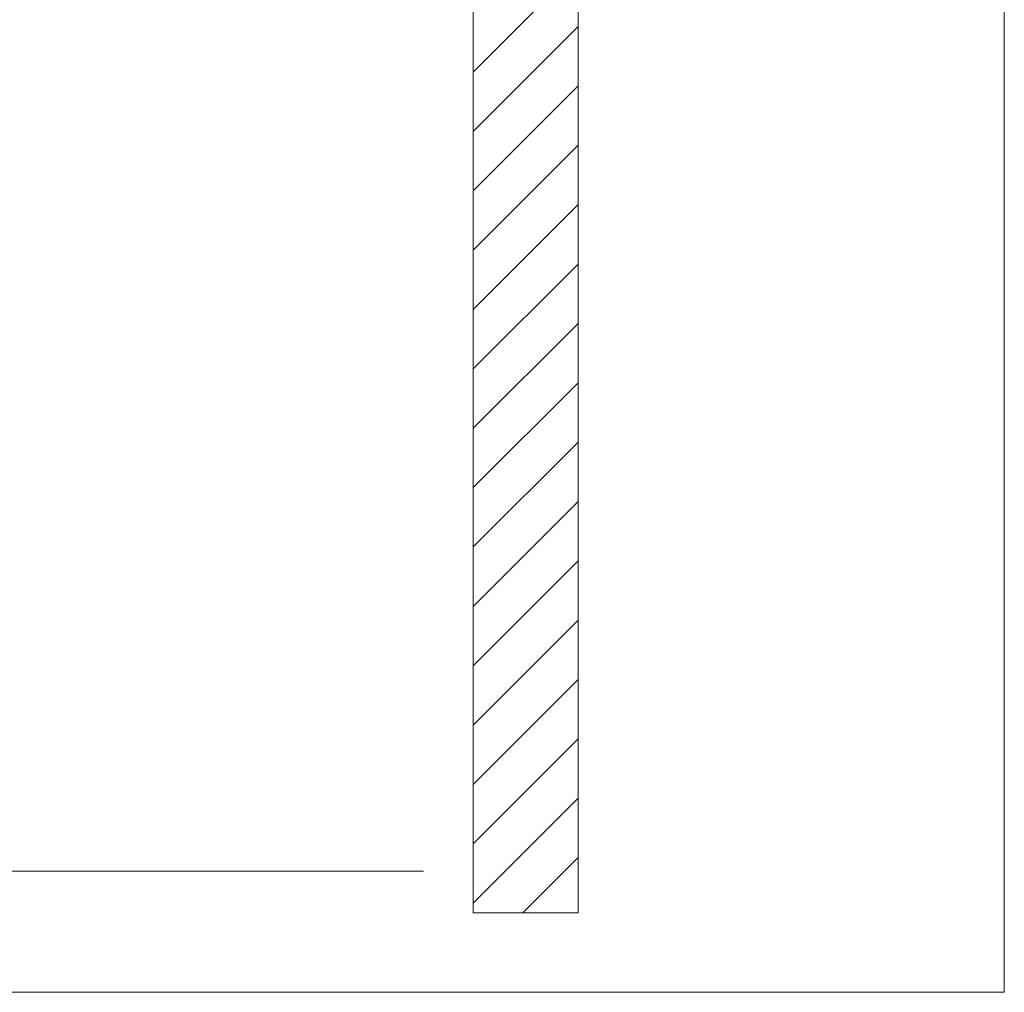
# Model space of a CAD drawing. Extents: x -720 to 300, y 62 to 1107.
# Tile 122 of 250: x 238 to 261, y 674 to 697. Entities that reach past the tile are written whole.
import ezdxf
from ezdxf.lldxf.tags import DXFTag

# ---------------------------------------------------------------- set-up
doc = ezdxf.new("R2010")
doc.units = 0
doc.layers.get('0').update_dxf_attribs({"lineweight": 35})
doc.layers.add('E_Detail_Linie_Text_Bem', color=7, linetype='Continuous', lineweight=13)
doc.layers.add('E_Detail_Wandschraffur', color=7, linetype='Continuous', lineweight=5, true_color=0xc0c0c0)
tags = doc.linetypes.add('fein_strichliert', pattern=[4, 1, -2, 1]).pattern_tags.tags
tags[8:9] = [DXFTag(74, 4), DXFTag(75, 0), DXFTag(340, '0'), DXFTag(46, 0.0), DXFTag(50, 0.0), DXFTag(44, 0.0), DXFTag(45, 0.0)]
tags[6:7] = [DXFTag(74, 4), DXFTag(75, 0), DXFTag(340, '0'), DXFTag(46, 0.0), DXFTag(50, 0.0), DXFTag(44, 0.0), DXFTag(45, 0.0)]
tags[4:5] = [DXFTag(74, 4), DXFTag(75, 0), DXFTag(340, '0'), DXFTag(46, 0.0), DXFTag(50, 0.0), DXFTag(44, 0.0), DXFTag(45, 0.0)]
tags = doc.linetypes.add('fein_strichliert-A06G9FM98I', pattern=[4, 1, -2, 1]).pattern_tags.tags
tags[8:9] = [DXFTag(74, 4), DXFTag(75, 0), DXFTag(340, '0'), DXFTag(46, 0.0), DXFTag(50, 0.0), DXFTag(44, 0.0), DXFTag(45, 0.0)]
tags[6:7] = [DXFTag(74, 4), DXFTag(75, 0), DXFTag(340, '0'), DXFTag(46, 0.0), DXFTag(50, 0.0), DXFTag(44, 0.0), DXFTag(45, 0.0)]
tags[4:5] = [DXFTag(74, 4), DXFTag(75, 0), DXFTag(340, '0'), DXFTag(46, 0.0), DXFTag(50, 0.0), DXFTag(44, 0.0), DXFTag(45, 0.0)]

# ---------------------------------------------------------------- blocks, each defined once
blk = doc.blocks.new('Referenz-A06G9FMD8I')
at = {"layer": 'E_Detail_Linie_Text_Bem', "linetype": 'fein_strichliert-A06G9FM98I', "ltscale": 0.65}
for p, q in [((261.05, 673.71), (261.05, 735.027)), ((198.281, 673.71), (258.024, 673.71)), ((258.024, 673.71), (261.05, 673.71))]:
    blk.add_line(p, q, dxfattribs=at)
at = {"layer": 'E_Detail_Linie_Text_Bem', "linetype": 'Continuous', "ltscale": 0.13}
for p, q in [((250.897, 715.6), (250.897, 675.6)), ((248.397, 675.6), (248.397, 703.6)), ((211.132, 676.6), (247.214, 676.6)), ((250.897, 675.6), (248.397, 675.6))]:
    blk.add_line(p, q, dxfattribs=at)
at = {"layer": 'E_Detail_Wandschraffur', "linetype": 'fein_strichliert', "ltscale": 0.13}
for p, q in [((248.397, 695.633), (250.897, 698.133)), ((248.397, 692.805), (250.897, 695.305)), ((248.397, 689.977), (250.897, 692.477)), ((248.397, 687.148), (250.897, 689.648)), ((248.397, 684.32), (250.897, 686.82)), ((248.397, 681.491), (250.897, 683.991)), ((248.397, 678.663), (250.897, 681.163)), ((248.397, 675.834), (250.897, 678.334))]:
    blk.add_line(p, q, dxfattribs=at)
at = {"layer": 'E_Detail_Wandschraffur', "linetype": 'ByBlock', "ltscale": 0.13}
for p, q in [((248.397, 694.219), (250.897, 696.719)), ((248.397, 691.391), (250.897, 693.891)), ((248.397, 688.562), (250.897, 691.062)), ((248.397, 685.734), (250.897, 688.234)), ((248.397, 682.905), (250.897, 685.405)), ((248.397, 680.077), (250.897, 682.577)), ((248.397, 677.249), (250.897, 679.749)), ((249.577, 675.6), (250.897, 676.92))]:
    blk.add_line(p, q, dxfattribs=at)

msp = doc.modelspace()

# ---------------------------------------------------------------- block references
at = {"color": 8, "lineweight": 25, "ltscale": 0.25, "true_color": 0x808080}
msp.add_blockref('Referenz-A06G9FMD8I', (0, 0), dxfattribs=at)

doc.saveas('drawing.dxf')
